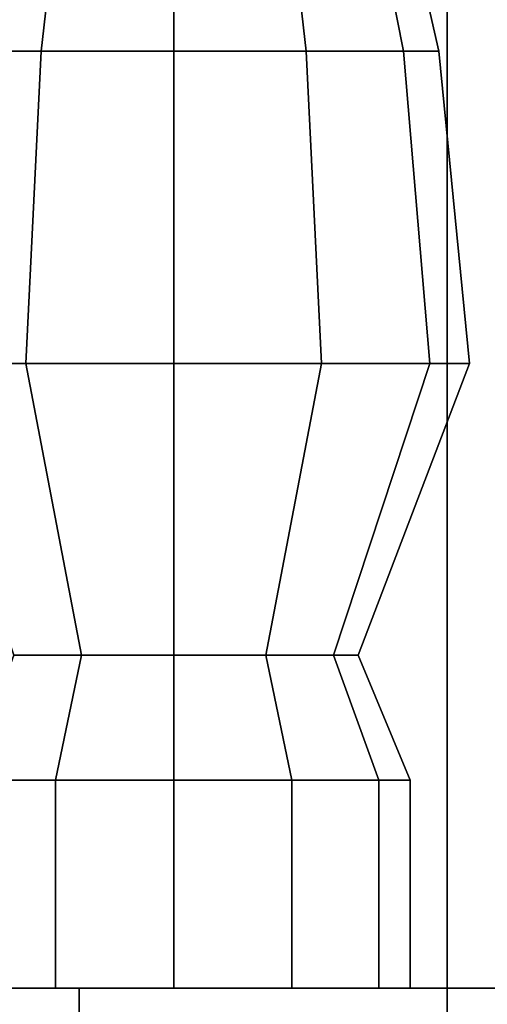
# Model space of a CAD drawing. Header units: metres. Extents: x -34.5 to -0.5, y 0 to 14.7.
# Tile 15 of 74: x -22.769 to -22.621, y 1.015 to 1.327. Entities that reach past the tile are written whole.
import ezdxf

# ---------------------------------------------------------------- set-up
doc = ezdxf.new("R2010")
doc.units = ezdxf.units.M
doc.layers.add('PLASTER', color=8, linetype='Continuous')
doc.layers.add('STUCCO', color=8, linetype='Continuous')

msp = doc.modelspace()

# ---------------------------------------------------------------- linework, layer by layer
at = {"layer": 'PLASTER'}
for points in [[(-22, 0.9), (-22.6333, 0.9), (-22.6333, 4.5), (-22, 4.5)], [(-22.6333, 0.9), (-22, 0.9), (-22, 4.5), (-22.6333, 4.5)], [(-21.3667, 0.9), (-22.6333, 0.9), (-22.6333, 4.5), (-21.3667, 4.5)], [(-22.6333, 0.9), (-21.3667, 0.9), (-21.3667, 4.5), (-22.6333, 4.5)], [(-22.6333, 0.9), (-24.0333, 0.9), (-24.0333, 1.5), (-22.6333, 1.5)], [(-24.0333, 0.9), (-22.6333, 0.9), (-22.6333, 1.5), (-24.0333, 1.5)], [(-22.6333, 0.9), (-24.0333, 0.9), (-24.0333, 1.5), (-22.6333, 1.5)], [(-24.0333, 0.9), (-22.6333, 0.9), (-22.6333, 1.5), (-24.0333, 1.5)]]:
    msp.add_lwpolyline(points, close=True, dxfattribs=at)
at = {"layer": 'STUCCO'}
for points in [[(-22.762, 1.317), (-22.7928, 1.317), (-22.7707, 1.4292), (-22.7492, 1.4292)], [(-22.7928, 1.317), (-22.762, 1.317), (-22.7492, 1.4292), (-22.7707, 1.4292)], [(-22.72, 1.317), (-22.762, 1.317), (-22.7492, 1.4292), (-22.72, 1.4292)], [(-22.762, 1.317), (-22.72, 1.317), (-22.72, 1.4292), (-22.7492, 1.4292)], [(-22.678, 1.317), (-22.72, 1.317), (-22.72, 1.4292), (-22.6908, 1.4292)], [(-22.72, 1.317), (-22.678, 1.317), (-22.6908, 1.4292), (-22.72, 1.4292)], [(-22.6472, 1.317), (-22.678, 1.317), (-22.6908, 1.4292), (-22.6693, 1.4292)], [(-22.678, 1.317), (-22.6472, 1.317), (-22.6693, 1.4292), (-22.6908, 1.4292)], [(-22.636, 1.317), (-22.6472, 1.317), (-22.6693, 1.4292), (-22.6615, 1.4292)], [(-22.6472, 1.317), (-22.636, 1.317), (-22.6615, 1.4292), (-22.6693, 1.4292)], [(-22.7669, 1.218), (-22.8012, 1.218), (-22.7928, 1.317), (-22.762, 1.317)], [(-22.8012, 1.218), (-22.7669, 1.218), (-22.762, 1.317), (-22.7928, 1.317)], [(-22.72, 1.218), (-22.7669, 1.218), (-22.762, 1.317), (-22.72, 1.317)], [(-22.7669, 1.218), (-22.72, 1.218), (-22.72, 1.317), (-22.762, 1.317)], [(-22.6731, 1.218), (-22.72, 1.218), (-22.72, 1.317), (-22.678, 1.317)], [(-22.72, 1.218), (-22.6731, 1.218), (-22.678, 1.317), (-22.72, 1.317)], [(-22.6388, 1.218), (-22.6731, 1.218), (-22.678, 1.317), (-22.6472, 1.317)], [(-22.6731, 1.218), (-22.6388, 1.218), (-22.6472, 1.317), (-22.678, 1.317)], [(-22.6262, 1.218), (-22.6388, 1.218), (-22.6472, 1.317), (-22.636, 1.317)], [(-22.6388, 1.218), (-22.6262, 1.218), (-22.636, 1.317), (-22.6472, 1.317)], [(-22.7492, 1.1256), (-22.7707, 1.1256), (-22.8012, 1.218), (-22.7669, 1.218)], [(-22.7707, 1.1256), (-22.7492, 1.1256), (-22.7669, 1.218), (-22.8012, 1.218)], [(-22.72, 1.1256), (-22.7492, 1.1256), (-22.7669, 1.218), (-22.72, 1.218)], [(-22.7492, 1.1256), (-22.72, 1.1256), (-22.72, 1.218), (-22.7669, 1.218)], [(-22.6908, 1.1256), (-22.72, 1.1256), (-22.72, 1.218), (-22.6731, 1.218)], [(-22.72, 1.1256), (-22.6908, 1.1256), (-22.6731, 1.218), (-22.72, 1.218)], [(-22.6693, 1.1256), (-22.6908, 1.1256), (-22.6731, 1.218), (-22.6388, 1.218)], [(-22.6908, 1.1256), (-22.6693, 1.1256), (-22.6388, 1.218), (-22.6731, 1.218)], [(-22.6615, 1.1256), (-22.6693, 1.1256), (-22.6388, 1.218), (-22.6262, 1.218)], [(-22.6693, 1.1256), (-22.6615, 1.1256), (-22.6262, 1.218), (-22.6388, 1.218)], [(-22.7575, 1.086), (-22.7849, 1.086), (-22.7707, 1.1256), (-22.7492, 1.1256)], [(-22.7849, 1.086), (-22.7575, 1.086), (-22.7492, 1.1256), (-22.7707, 1.1256)], [(-22.72, 1.086), (-22.7575, 1.086), (-22.7492, 1.1256), (-22.72, 1.1256)], [(-22.7575, 1.086), (-22.72, 1.086), (-22.72, 1.1256), (-22.7492, 1.1256)], [(-22.6825, 1.086), (-22.72, 1.086), (-22.72, 1.1256), (-22.6908, 1.1256)], [(-22.72, 1.086), (-22.6825, 1.086), (-22.6908, 1.1256), (-22.72, 1.1256)], [(-22.655, 1.086), (-22.6825, 1.086), (-22.6908, 1.1256), (-22.6693, 1.1256)], [(-22.6825, 1.086), (-22.655, 1.086), (-22.6693, 1.1256), (-22.6908, 1.1256)], [(-22.645, 1.086), (-22.655, 1.086), (-22.6693, 1.1256), (-22.6615, 1.1256)], [(-22.655, 1.086), (-22.645, 1.086), (-22.6615, 1.1256), (-22.6693, 1.1256)], [(-22.7575, 1.02), (-22.7849, 1.02), (-22.7849, 1.086), (-22.7575, 1.086)], [(-22.7849, 1.02), (-22.7575, 1.02), (-22.7575, 1.086), (-22.7849, 1.086)], [(-22.72, 1.02), (-22.7575, 1.02), (-22.7575, 1.086), (-22.72, 1.086)], [(-22.7575, 1.02), (-22.72, 1.02), (-22.72, 1.086), (-22.7575, 1.086)], [(-22.6825, 1.02), (-22.72, 1.02), (-22.72, 1.086), (-22.6825, 1.086)], [(-22.72, 1.02), (-22.6825, 1.02), (-22.6825, 1.086), (-22.72, 1.086)], [(-22.655, 1.02), (-22.6825, 1.02), (-22.6825, 1.086), (-22.655, 1.086)], [(-22.6825, 1.02), (-22.655, 1.02), (-22.655, 1.086), (-22.6825, 1.086)], [(-22.645, 1.02), (-22.655, 1.02), (-22.655, 1.086), (-22.645, 1.086)], [(-22.655, 1.02), (-22.645, 1.02), (-22.645, 1.086), (-22.655, 1.086)], [(-20, 0.9), (-25.9, 0.9), (-25.9, 1.02), (-20, 1.02)], [(-25.9, 0.9), (-20, 0.9), (-20, 1.02), (-25.9, 1.02)], [(-22.75, 0.9), (-23.01, 0.9), (-23.01, 1.02), (-22.75, 1.02)], [(-23.01, 0.9), (-22.75, 0.9), (-22.75, 1.02), (-23.01, 1.02)]]:
    msp.add_lwpolyline(points, close=True, dxfattribs=at)

doc.saveas('drawing.dxf')
